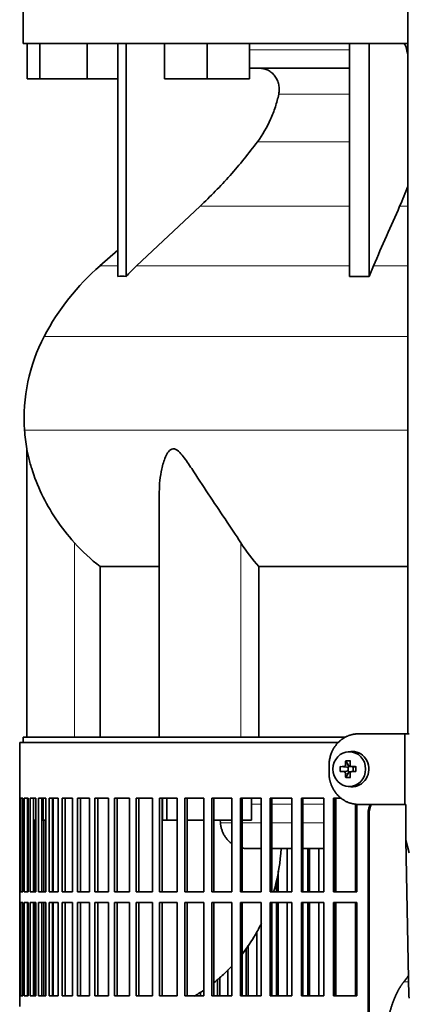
# Model space of a CAD drawing. Header units: millimetres. Extents: x 436 to 1321, y -1379 to 1435.
# Tile 13 of 27: x 443 to 553, y 121 to 400. Entities that reach past the tile are written whole.
import ezdxf

# ---------------------------------------------------------------- set-up
doc = ezdxf.new("R2010")
doc.units = ezdxf.units.MM
for name, color, linetype in [('LOW_334-2', 7, 'Continuous'), ('M5X8_UNI7687', 7, 'Continuous'), ('VSI344-454_FILTR', 7, 'Continuous'), ('VSI344-454_SUPPO', 7, 'Continuous'), ('VSI344-454_TERMI', 7, 'Continuous'), ('VSI344_DIFFUSORE', 7, 'Continuous')]:
    doc.layers.add(name, color=color, linetype=linetype)

# ---------------------------------------------------------------- blocks, each defined once
blk = doc.blocks.new('SE')
at = {"layer": 'LOW_334-2', "color": 7, "linetype": 'Continuous', "lineweight": 35}
blk.add_line((552.84, 649.52), (552.84, 197.52), dxfattribs=at)
at = {"layer": 'M5X8_UNI7687', "color": 7, "linetype": 'Continuous', "lineweight": 35}
for p, q in [((536.77, 192.5), (535.92, 192.43)), ((535.28, 189.85), (536.04, 188.55)), ((533.73, 188.21), (535.58, 188.05)), ((533.73, 186.83), (535.58, 186.98)), ((535.98, 186.95), (535.98, 188.08)), ((536.15, 188.27), (536.77, 188.27)), ((536.85, 188.25), (537.44, 188.05)), ((537.44, 186.98), (536.85, 186.78)), ((537.38, 188.07), (537.38, 186.96)), ((538.12, 188.21), (537.52, 188.05)), ((538.12, 186.83), (537.52, 186.98)), ((535.28, 185.18), (536.04, 186.49)), ((536.73, 186.77), (536.15, 186.77)), ((535.92, 182.6), (536.77, 182.53))]:
    blk.add_line(p, q, dxfattribs=at)
at = {"layer": 'M5X8_UNI7687', "color": 4, "linetype": 'Continuous', "lineweight": 9}
for p, q in [((535.58, 188.05), (534.72, 188.23)), ((534.72, 186.81), (535.58, 186.98)), ((535.19, 188.73), (536.04, 188.55)), ((536.99, 188.23), (537.52, 188.05)), ((537.52, 186.98), (536.99, 186.81)), ((536.04, 186.49), (535.19, 186.31))]:
    blk.add_line(p, q, dxfattribs=at)
at = {"layer": 'M5X8_UNI7687', "color": 7, "linetype": 'Continuous', "lineweight": 35}
for centre, radius, start, end in [((544.9, 187.52), 11.19, 176.4519, 183.5481), ((504.17, 187.52), 33.96, 358.8317, 1.1683)]:
    blk.add_arc(centre, radius, start, end, dxfattribs=at)
blk.add_ellipse((536.27, 187.52), major_axis=(0, 4.93), ratio=0.939693, dxfattribs=at)
for centre, major_axis, ratio, start_param, end_param in [((537.12, 187.52), (0, 5), 0.939693, 3.065157, 6.283185), ((537.12, 187.52), (0, 5), 0.939693, 0, 0.076435), ((539.39, 187.52), (0, 10), 0.422618, 1.335108, 1.449667), ((538.49, 184.45), (-8.99, 2.22), 0.549436, -1.223909, -1.074217), ((539.09, 187.52), (0, 10), 0.258819, 1.335108, 1.449667), ((539.24, 187.36), (-9.99, 0.3), 0.0819, -1.099374, -0.984815), ((535.57, 188.56), (0.805, -0.118), 0.613124, 4.809424, 5.327625), ((535.57, 186.48), (0.805, 0.118), 0.613124, 0.95556, 1.473761), ((535.74, 188.52), (0.03, -0.501), 0.939258, 0.461161, 0.987959), ((535.74, 186.52), (0.03, 0.501), 0.939258, 5.295226, 5.822024), ((535.57, 188.56), (0.521, -0.505), 0.511875, 0.559691, 1.077892), ((539.24, 187.36), (-9.99, 0.3), 0.0819, -1.456192, -1.341632), ((537.52, 188.56), (0.052, 0.506), 0.51441, 3.025925, 3.331693), ((537.52, 186.48), (0.052, -0.506), 0.51441, 2.951492, 3.25726), ((539.24, 187.67), (-9.99, -0.3), 0.0819, 0.984815, 1.099374), ((539.39, 187.52), (0, -10), 0.422618, -1.449667, -1.335108), ((538.49, 190.58), (-8.99, -2.22), 0.549436, 1.074217, 1.223909), ((535.57, 186.48), (0.521, 0.505), 0.511875, 5.205293, 5.723494), ((539.09, 187.52), (0, -10), 0.258819, -1.449667, -1.335108), ((539.24, 187.67), (-9.99, -0.3), 0.0819, 1.341632, 1.456192)]:
    blk.add_ellipse(centre, major_axis=major_axis, ratio=ratio, start_param=start_param, end_param=end_param, dxfattribs=at)
for points in [[(534.72, 188.23), (534.74, 188.23), (534.77, 188.23), (534.81, 188.24), (534.85, 188.25), (534.89, 188.27), (534.93, 188.29), (534.97, 188.31), (535.01, 188.34), (535.04, 188.38), (535.08, 188.41), (535.1, 188.45), (535.13, 188.49), (535.15, 188.54), (535.17, 188.58), (535.18, 188.63), (535.19, 188.67), (535.19, 188.71), (535.19, 188.73)], [(536.53, 188.73), (536.53, 188.71), (536.53, 188.67), (536.53, 188.63), (536.54, 188.58), (536.56, 188.54), (536.57, 188.49), (536.6, 188.45), (536.62, 188.41), (536.66, 188.38), (536.69, 188.34), (536.73, 188.31), (536.77, 188.29), (536.81, 188.27), (536.85, 188.25), (536.9, 188.24), (536.94, 188.23), (536.98, 188.23), (536.99, 188.23)], [(535.19, 186.31), (535.19, 186.33), (535.19, 186.36), (535.18, 186.41), (535.17, 186.46), (535.15, 186.5), (535.13, 186.54), (535.1, 186.58), (535.08, 186.62), (535.04, 186.66), (535.01, 186.69), (534.97, 186.72), (534.93, 186.75), (534.89, 186.77), (534.85, 186.79), (534.81, 186.8), (534.77, 186.81), (534.74, 186.81), (534.72, 186.81)], [(536.99, 186.81), (536.98, 186.81), (536.94, 186.81), (536.9, 186.8), (536.85, 186.79), (536.81, 186.77), (536.77, 186.75), (536.73, 186.72), (536.69, 186.69), (536.66, 186.66), (536.62, 186.62), (536.6, 186.58), (536.57, 186.54), (536.56, 186.5), (536.54, 186.46), (536.53, 186.41), (536.53, 186.36), (536.53, 186.33), (536.53, 186.31)]]:
    blk.add_open_spline(points, degree=3, dxfattribs=at)
at = {"layer": 'VSI344-454_FILTR', "color": 7, "linetype": 'Continuous', "lineweight": 35}
for p, q in [((533.13, 195.02), (443.05, 195.02)), ((443.05, 195.02), (443.05, 179.27)), ((443.05, 179.27), (443.17, 179.27)), ((443.05, 152.77), (443.05, 179.27)), ((443.17, 152.77), (443.17, 179.27)), ((443.33, 179.27), (443.94, 179.27)), ((443.33, 152.77), (443.33, 179.27)), ((443.94, 152.77), (443.94, 179.27)), ((444.31, 179.27), (445.41, 179.27)), ((444.31, 152.77), (444.31, 179.27)), ((445.29, 152.77), (445.29, 179.27)), ((445.41, 152.77), (445.41, 179.27)), ((445.98, 179.27), (447.56, 179.27)), ((445.98, 152.77), (445.98, 179.27)), ((446.95, 152.77), (446.95, 179.27)), ((447.56, 152.77), (447.56, 179.27)), ((448.33, 179.27), (450.39, 179.27)), ((448.33, 152.77), (448.33, 179.27)), ((449.29, 152.77), (449.29, 179.27)), ((450.39, 152.77), (450.39, 179.27)), ((451.36, 179.27), (453.88, 179.27)), ((451.36, 152.77), (451.36, 179.27)), ((452.29, 152.77), (452.29, 179.27)), ((453.88, 152.77), (453.88, 179.27)), ((455.04, 179.27), (458.02, 179.27)), ((455.04, 152.77), (455.04, 179.27)), ((455.95, 152.77), (455.95, 179.27)), ((458.02, 152.77), (458.02, 179.27)), ((459.37, 179.27), (462.78, 179.27)), ((459.37, 152.77), (459.37, 179.27)), ((460.25, 152.77), (460.25, 179.27)), ((462.78, 152.77), (462.78, 179.27)), ((464.32, 179.27), (468.15, 179.27)), ((464.32, 152.77), (464.32, 179.27)), ((465.16, 152.77), (465.16, 179.27)), ((468.15, 152.77), (468.15, 179.27)), ((469.86, 179.27), (474.09, 179.27)), ((469.86, 152.77), (469.86, 179.27)), ((470.66, 152.77), (470.66, 179.27)), ((474.09, 152.77), (474.09, 179.27)), ((475.97, 179.27), (480.59, 179.27)), ((475.97, 152.77), (475.97, 179.27)), ((476.73, 152.77), (476.73, 179.27)), ((480.59, 152.77), (480.59, 179.27)), ((482.62, 179.27), (487.59, 179.27)), ((482.62, 152.77), (482.62, 179.27)), ((483.33, 152.77), (483.33, 179.27)), ((487.59, 152.77), (487.59, 179.27)), ((489.78, 179.27), (495.09, 179.27)), ((489.78, 152.77), (489.78, 179.27)), ((490.43, 152.77), (490.43, 179.27)), ((495.09, 152.77), (495.09, 179.27)), ((497.4, 179.27), (503.02, 179.27)), ((497.4, 152.77), (497.4, 179.27)), ((498, 152.77), (498, 179.27)), ((503.02, 152.77), (503.02, 179.27)), ((505.46, 179.27), (511.36, 179.27)), ((505.46, 152.77), (505.46, 179.27)), ((506.01, 152.77), (506.01, 179.27)), ((511.36, 152.77), (511.36, 179.27)), ((513.92, 179.27), (520.07, 179.27)), ((513.92, 152.77), (513.92, 179.27)), ((514.41, 152.77), (514.41, 179.27)), ((520.07, 152.77), (520.07, 179.27)), ((522.73, 179.27), (529.11, 179.27)), ((522.73, 152.77), (522.73, 179.27)), ((523.15, 152.77), (523.15, 179.27)), ((529.11, 152.77), (529.11, 179.27)), ((531.85, 179.27), (533.98, 179.27)), ((531.85, 152.77), (531.85, 179.27)), ((532.21, 152.77), (532.21, 179.27)), ((538.42, 152.77), (538.42, 177.57)), ((447.38, 152.77), (447.38, 173.02)), ((449.85, 152.77), (449.85, 173.02)), ((541.61, -95.98), (541.61, 175.02)), ((541.92, -95.98), (541.92, 175.02)), ((518.74, 152.77), (518.74, 165.02)), ((524.55, 152.77), (524.55, 165.02)), ((525.01, 152.77), (525.01, 165.02)), ((527.65, 152.77), (527.65, 165.02)), ((516.19, 152.77), (516.19, 158.65)), ((515.68, 152.77), (515.68, 155.89)), ((443.05, 152.77), (443.17, 152.77)), ((443.05, 152.77), (443.05, 149.77)), ((443.33, 152.77), (443.94, 152.77)), ((444.31, 152.77), (445.41, 152.77)), ((445.98, 152.77), (447.56, 152.77)), ((448.33, 152.77), (450.39, 152.77)), ((451.36, 152.77), (453.88, 152.77)), ((455.04, 152.77), (458.02, 152.77)), ((459.37, 152.77), (462.78, 152.77)), ((464.32, 152.77), (468.15, 152.77)), ((469.86, 152.77), (474.09, 152.77)), ((475.97, 152.77), (480.59, 152.77)), ((482.62, 152.77), (487.59, 152.77)), ((489.78, 152.77), (495.09, 152.77)), ((497.4, 152.77), (503.02, 152.77)), ((505.46, 152.77), (511.36, 152.77)), ((513.92, 152.77), (520.07, 152.77)), ((522.73, 152.77), (529.11, 152.77)), ((531.85, 152.77), (538.42, 152.77)), ((443.05, 149.77), (443.17, 149.77)), ((443.05, 123.27), (443.05, 149.77)), ((443.17, 123.27), (443.17, 149.77)), ((443.33, 149.77), (443.94, 149.77)), ((443.33, 123.27), (443.33, 149.77)), ((443.94, 123.27), (443.94, 149.77)), ((444.31, 149.77), (445.41, 149.77)), ((444.31, 123.27), (444.31, 149.77)), ((445.29, 123.27), (445.29, 149.77)), ((445.41, 123.27), (445.41, 149.77)), ((445.98, 149.77), (447.56, 149.77)), ((445.98, 123.27), (445.98, 149.77)), ((446.95, 123.27), (446.95, 149.77)), ((447.38, 123.27), (447.38, 149.77)), ((447.56, 123.27), (447.56, 149.77)), ((448.33, 149.77), (450.39, 149.77)), ((448.33, 123.27), (448.33, 149.77)), ((449.29, 123.27), (449.29, 149.77)), ((449.85, 123.27), (449.85, 149.77)), ((450.39, 123.27), (450.39, 149.77)), ((451.36, 149.77), (453.88, 149.77)), ((451.36, 123.27), (451.36, 149.77)), ((452.29, 123.27), (452.29, 149.77)), ((453.88, 123.27), (453.88, 149.77)), ((455.04, 149.77), (458.02, 149.77)), ((455.04, 123.27), (455.04, 149.77)), ((455.95, 123.27), (455.95, 149.77)), ((458.02, 123.27), (458.02, 149.77)), ((459.37, 149.77), (462.78, 149.77)), ((459.37, 123.27), (459.37, 149.77)), ((460.25, 123.27), (460.25, 149.77)), ((462.78, 123.27), (462.78, 149.77)), ((464.32, 149.77), (468.15, 149.77)), ((464.32, 123.27), (464.32, 149.77)), ((465.16, 123.27), (465.16, 149.77)), ((468.15, 123.27), (468.15, 149.77)), ((469.86, 149.77), (474.09, 149.77)), ((469.86, 123.27), (469.86, 149.77)), ((470.66, 123.27), (470.66, 149.77)), ((474.09, 123.27), (474.09, 149.77)), ((475.97, 149.77), (480.59, 149.77)), ((475.97, 123.27), (475.97, 149.77)), ((476.73, 123.27), (476.73, 149.77)), ((480.59, 123.27), (480.59, 149.77)), ((482.62, 149.77), (487.59, 149.77)), ((482.62, 123.27), (482.62, 149.77)), ((483.33, 123.27), (483.33, 149.77)), ((487.59, 123.27), (487.59, 149.77)), ((489.78, 149.77), (495.09, 149.77)), ((489.78, 123.27), (489.78, 149.77)), ((490.43, 123.27), (490.43, 149.77)), ((495.09, 123.27), (495.09, 149.77)), ((497.4, 149.77), (503.02, 149.77)), ((497.4, 123.27), (497.4, 149.77)), ((498, 123.27), (498, 149.77)), ((503.02, 123.27), (503.02, 149.77)), ((505.46, 149.77), (511.36, 149.77)), ((505.46, 123.27), (505.46, 149.77)), ((506.01, 123.27), (506.01, 149.77)), ((511.36, 123.27), (511.36, 149.77)), ((513.92, 149.77), (520.07, 149.77)), ((513.92, 123.27), (513.92, 149.77)), ((514.41, 123.27), (514.41, 149.77)), ((515.68, 123.27), (515.68, 149.77)), ((516.19, 123.27), (516.19, 149.77)), ((518.74, 123.27), (518.74, 149.77)), ((520.07, 123.27), (520.07, 149.77)), ((522.73, 149.77), (529.11, 149.77)), ((522.73, 123.27), (522.73, 149.77)), ((523.15, 123.27), (523.15, 149.77)), ((524.55, 123.27), (524.55, 149.77)), ((525.01, 123.27), (525.01, 149.77)), ((527.65, 123.27), (527.65, 149.77)), ((529.11, 123.27), (529.11, 149.77)), ((531.85, 149.77), (538.42, 149.77)), ((531.85, 123.27), (531.85, 149.77)), ((532.21, 123.27), (532.21, 149.77)), ((538.42, 123.27), (538.42, 149.77)), ((510.16, 123.27), (510.16, 141.52)), ((507.14, 123.27), (507.14, 136.77)), ((507.72, 123.27), (507.72, 137.65)), ((499.63, 123.27), (499.63, 128.45)), ((501.96, 123.27), (501.96, 130.69)), ((499, 123.27), (499, 127.89)), ((443.05, 123.27), (443.17, 123.27)), ((443.05, 123.27), (443.05, 120.27)), ((443.33, 123.27), (443.94, 123.27)), ((444.31, 123.27), (445.41, 123.27)), ((445.98, 123.27), (447.56, 123.27)), ((448.33, 123.27), (450.39, 123.27)), ((451.36, 123.27), (453.88, 123.27)), ((455.04, 123.27), (458.02, 123.27)), ((459.37, 123.27), (462.78, 123.27)), ((464.32, 123.27), (468.15, 123.27)), ((469.86, 123.27), (474.09, 123.27)), ((475.97, 123.27), (480.59, 123.27)), ((482.62, 123.27), (487.59, 123.27)), ((489.78, 123.27), (495.09, 123.27)), ((494.16, 123.27), (494.16, 124.33)), ((497.4, 123.27), (503.02, 123.27)), ((505.46, 123.27), (511.36, 123.27)), ((513.92, 123.27), (520.07, 123.27)), ((522.73, 123.27), (529.11, 123.27)), ((531.85, 123.27), (538.42, 123.27))]:
    blk.add_line(p, q, dxfattribs=at)
at = {"layer": 'VSI344-454_FILTR', "color": 4, "linetype": 'Continuous', "lineweight": 9}
blk.add_line((541.61, 175.02), (541.92, 175.02), dxfattribs=at)
at = {"layer": 'VSI344-454_FILTR', "color": 7, "linetype": 'Continuous', "lineweight": 35}
for points, knots in [([(541.61, 175.02), (541.61, 175.09), (541.61, 175.24), (541.62, 175.46), (541.65, 175.67), (541.68, 175.89), (541.72, 176.1), (541.77, 176.31), (541.82, 176.52), (541.89, 176.73), (542.02, 177.08), (542.16, 177.36), (542.27, 177.56)], [0, 0, 0, 0, 0.027983, 0.0557899, 0.0834734, 0.1110867, 0.1386835, 0.1663177, 0.1940428, 0.2219119, 0.2499772, 0.3401037, 0.3401037, 0.3401037, 0.3401037]), ([(542.58, 177.56), (542.47, 177.36), (542.31, 177.03), (542.15, 176.56), (542.05, 176.18), (541.97, 175.8), (541.93, 175.41), (541.92, 175.15), (541.92, 175.02)], [0.6599456, 0.6599456, 0.6599456, 0.6599456, 0.7500173, 0.8003848, 0.8502554, 0.8999393, 0.9497504, 1, 1, 1, 1])]:
    blk.add_open_spline(points, degree=3, knots=knots, dxfattribs=at)
at = {"layer": 'VSI344-454_SUPPO', "color": 7, "linetype": 'Continuous', "lineweight": 35}
for p, q in [((535.11, 196.52), (444.05, 196.52)), ((444.05, 196.52), (444.05, 195.02)), ((449.64, 173.02), (449.64, 179.27)), ((452.54, 152.77), (452.54, 179.27)), ((483.48, 173.02), (483.48, 179.27)), ((484.69, 173.02), (484.69, 179.27)), ((508.59, 173.02), (508.59, 179.27)), ((532.48, 152.77), (532.48, 179.27)), ((538.08, 152.77), (538.08, 177.61)), ((445.29, 173.02), (445.41, 173.02)), ((446.95, 173.02), (447.56, 173.02)), ((449.29, 173.02), (449.64, 173.02)), ((449.64, 173.02), (450.39, 173.02)), ((452.29, 173.02), (452.54, 173.02)), ((483.48, 173.02), (484.69, 173.02)), ((484.69, 173.02), (487.59, 173.02)), ((490.43, 173.02), (495.09, 173.02)), ((498, 173.02), (503.02, 173.02)), ((499.82, 172.32), (499.77, 173.02)), ((506.01, 173.02), (508.59, 173.02)), ((507.19, 165.02), (511.36, 165.02)), ((514.41, 165.02), (520.07, 165.02)), ((523.15, 165.02), (529.11, 165.02)), ((532.21, 165.02), (532.48, 165.02)), ((452.54, 123.27), (452.54, 149.77)), ((532.48, 123.27), (532.48, 149.77)), ((538.08, 123.27), (538.08, 149.77))]:
    blk.add_line(p, q, dxfattribs=at)
at = {"layer": 'VSI344-454_SUPPO', "color": 4, "linetype": 'Continuous', "lineweight": 9}
for p, q in [((511.36, 177.54), (508.59, 177.54)), ((520.07, 177.54), (514.41, 177.54)), ((529.11, 177.54), (523.15, 177.54)), ((532.48, 177.54), (532.21, 177.54)), ((499.82, 172.32), (503.02, 172.32)), ((506.01, 172.32), (511.36, 172.32)), ((514.41, 172.32), (520.07, 172.32)), ((523.15, 172.32), (529.11, 172.32)), ((532.21, 172.32), (532.48, 172.32)), ((551.69, 127.23), (553.02, 127.23))]:
    blk.add_line(p, q, dxfattribs=at)
at = {"layer": 'VSI344-454_SUPPO', "color": 7, "linetype": 'Continuous', "lineweight": 35}
for points, degree, knots in [([(499.82, 172.32), (499.86, 172.03), (499.92, 171.45), (500.13, 170.59), (500.43, 169.74), (500.82, 168.92), (501.31, 168.13), (501.89, 167.41), (502.47, 166.84), (502.86, 166.53), (503.01, 166.42)], 3, [0, 0, 0, 0, 0.0417365, 0.0843208, 0.127753, 0.1720331, 0.2171609, 0.2631364, 0.3099596, 0.3384804, 0.3384804, 0.3384804, 0.3384804]), ([(516.98, 165.01), (516.78, 161.19), (516.18, 157.45), (515.1, 153.43), (515, 153.09), (514.9, 152.75)], 3, [0.0517388, 0.0517388, 0.0517388, 0.0517388, 0.25, 0.25, 0.2684606, 0.2684606, 0.2684606, 0.2684606]), ([(511.43, 143.83), (510.89, 142.75), (510.32, 141.69), (508.6, 138.77), (507.38, 136.96), (506.05, 135.24)], 3, [0.4358245, 0.4358245, 0.4358245, 0.4358245, 0.5, 0.5, 0.6155764, 0.6155764, 0.6155764, 0.6155764]), ([(503.03, 131.71), (502.39, 131.02), (501.72, 130.35), (500.08, 128.78), (499.08, 127.91), (498.04, 127.08)], 3, [0.6987897, 0.6987897, 0.6987897, 0.6987897, 0.75, 0.75, 0.8223069, 0.8223069, 0.8223069, 0.8223069]), ([(545.93, 103.67), (545.93, 107.36), (546.33, 110.93), (546.73, 114.5), (547.49, 117.64), (548.25, 120.77), (549.33, 123.22), (550.4, 125.67), (551.69, 127.23)], 2, [0, 0, 0, 0.25, 0.25, 0.5, 0.5, 0.75, 0.75, 1, 1, 1])]:
    blk.add_open_spline(points, degree=degree, knots=knots, dxfattribs=at)
for points, degree in [([(505.99, 165.13), (506.43, 165.05), (506.87, 165.02), (507.3, 165.02)], 3), ([(551.69, 127.23), (552.36, 128.06), (553.01, 129.03)], 2), ([(495.09, 124.89), (494.21, 124.29), (493.32, 123.72), (492.41, 123.18)], 3)]:
    blk.add_open_spline(points, degree=degree, dxfattribs=at)
at = {"layer": 'VSI344-454_TERMI', "color": 7, "linetype": 'Continuous', "lineweight": 35}
for p, q in [((538.95, 197.52), (551.96, 197.52)), ((551.96, 197.52), (553.25, 197.52)), ((551.96, 177.52), (551.96, 197.52)), ((530.55, 188.52), (530.55, 186.52)), ((538.95, 177.52), (551.96, 177.52)), ((551.96, 177.52), (552.32, 177.52)), ((552.32, 167.35), (552.32, 177.52)), ((552.32, 167.35), (553.25, 163.77)), ((553.09, 123.31), (552.32, 167.35)), ((553.25, 122.68), (553.09, 123.31))]:
    blk.add_line(p, q, dxfattribs=at)
for points, knots in [([(538.95, 197.52), (538.86, 197.52), (538.67, 197.52), (538.39, 197.5), (538.12, 197.48), (537.84, 197.44), (537.57, 197.4), (537.3, 197.35), (537.03, 197.29), (536.76, 197.21), (536.49, 197.13), (536.23, 197.04), (535.97, 196.94), (535.54, 196.76), (534.96, 196.47), (534.25, 196.02), (533.59, 195.49), (532.98, 194.89), (532.42, 194.24), (531.94, 193.53), (531.52, 192.77), (531.21, 192.06), (530.98, 191.41), (530.82, 190.85), (530.7, 190.28), (530.61, 189.7), (530.56, 189.11), (530.55, 188.72), (530.55, 188.52)], [0, 0, 0, 0, 0.021016, 0.041931, 0.062766, 0.083544, 0.104287, 0.125018, 0.14576, 0.166534, 0.187364, 0.208272, 0.22928, 0.250409, 0.312471, 0.374687, 0.437512, 0.500059, 0.562597, 0.625436, 0.687652, 0.74973, 0.791863, 0.833589, 0.875085, 0.916531, 0.95811, 1, 1, 1, 1]), ([(530.55, 186.52), (530.55, 186.42), (530.55, 186.22), (530.56, 185.93), (530.58, 185.63), (530.62, 185.34), (530.65, 185.05), (530.7, 184.76), (530.76, 184.48), (530.83, 184.19), (530.9, 183.91), (530.99, 183.63), (531.08, 183.35), (531.24, 182.89), (531.52, 182.27), (531.94, 181.51), (532.42, 180.8), (532.98, 180.14), (533.59, 179.55), (534.25, 179.02), (534.96, 178.57), (535.62, 178.23), (536.23, 177.99), (536.76, 177.82), (537.3, 177.68), (537.84, 177.59), (538.39, 177.53), (538.77, 177.52), (538.95, 177.52)], [0, 0, 0, 0, 0.020995, 0.041891, 0.062709, 0.083472, 0.104202, 0.124923, 0.145657, 0.166425, 0.187252, 0.208159, 0.229169, 0.250303, 0.312364, 0.374597, 0.437423, 0.499974, 0.562512, 0.625346, 0.687554, 0.749624, 0.791753, 0.833484, 0.874994, 0.916463, 0.958072, 1, 1, 1, 1])]:
    blk.add_open_spline(points, degree=3, knots=knots, dxfattribs=at)
at = {"layer": 'VSI344_DIFFUSORE', "color": 7, "linetype": 'Continuous', "lineweight": 35}
for p, q in [((444.05, 406.52), (444.05, 393.02)), ((552.84, 393.02), (444.05, 393.02)), ((445.16, 383.02), (445.16, 393.02)), ((448.75, 383.02), (448.75, 393.02)), ((462.13, 383.02), (462.13, 393.02)), ((470.84, 327.06), (470.84, 393.02)), ((473.13, 327.06), (473.13, 393.02)), ((484.04, 383.02), (484.04, 393.02)), ((496.04, 383.02), (496.04, 393.02)), ((508.04, 383.02), (508.04, 393.02)), ((536.32, 327.06), (536.32, 393.02)), ((541.87, 327.06), (541.87, 393.02)), ((536.32, 386.02), (508.04, 386.02)), ((448.75, 383.02), (445.16, 383.02)), ((462.13, 383.02), (448.75, 383.02)), ((470.84, 383.02), (462.13, 383.02)), ((496.04, 383.02), (484.04, 383.02)), ((508.04, 383.02), (496.04, 383.02)), ((494.06, 346.92), (476.13, 330.07)), ((470.84, 334.48), (465.75, 330.07)), ((541.87, 327.06), (543.11, 330.07)), ((536.32, 327.06), (541.87, 327.06)), ((445.05, 278.2), (445.05, 196.52)), ((482.54, 266.01), (482.54, 196.52)), ((465.8, 244.89), (482.54, 244.89)), ((465.8, 196.52), (465.8, 244.89)), ((510.71, 244.89), (552.84, 244.89)), ((510.71, 196.52), (510.71, 244.89))]:
    blk.add_line(p, q, dxfattribs=at)
at = {"layer": 'VSI344_DIFFUSORE', "color": 4, "linetype": 'Continuous', "lineweight": 9}
for p, q in [((508.04, 391.23), (536.32, 391.23)), ((552.53, 391.23), (552.84, 391.23)), ((536.32, 378.68), (516.32, 378.68)), ((510.31, 365.22), (536.32, 365.22)), ((494.06, 346.92), (536.32, 346.92)), ((550.53, 346.92), (552.84, 346.92)), ((470.84, 330.07), (465.75, 330.07)), ((476.13, 330.07), (536.32, 330.07)), ((543.11, 330.07), (552.84, 330.07)), ((552.84, 310.07), (449.97, 310.07)), ((444.42, 283.52), (552.84, 283.52)), ((458.55, 196.52), (458.55, 251.62)), ((505.58, 196.52), (505.58, 251.62))]:
    blk.add_line(p, q, dxfattribs=at)
at = {"layer": 'VSI344_DIFFUSORE', "color": 7, "linetype": 'Continuous', "lineweight": 35}
for centre, radius, start, end in [((510.72, 278.34), 68.53, 131, 152.418), ((494.22, 286.96), 49.92, 152.418, 183.9452), ((497.79, 287.2), 53.5, 183.9452, 189.69)]:
    blk.add_arc(centre, radius, start, end, dxfattribs=at)
for points, knots in [([(551.47, 393.02), (551.52, 393.02), (551.58, 393.01), (551.69, 392.97), (551.74, 392.94), (551.9, 392.81), (552.01, 392.69), (552.2, 392.38), (552.28, 392.18), (552.39, 391.86), (552.42, 391.74), (552.48, 391.49), (552.51, 391.37), (552.53, 391.23)], [0, 0, 0, 0, 0.125, 0.125, 0.25, 0.25, 0.5, 0.5, 0.75, 0.75, 0.875, 0.875, 1, 1, 1, 1]), ([(552.83, 389.9), (552.81, 389.97), (552.79, 390.05), (552.68, 390.48), (552.6, 390.85), (552.53, 391.23)], [0.8491188, 0.8491188, 0.8491188, 0.8491188, 0.875, 0.875, 1, 1, 1, 1]), ([(516.32, 378.68), (516.41, 379.12), (516.46, 379.57), (516.46, 380.47), (516.42, 380.91), (516.28, 381.58), (516.22, 381.79), (516.08, 382.22), (516, 382.43), (515.73, 383.04), (515.51, 383.41), (515.12, 383.94), (514.98, 384.11), (514.69, 384.42), (514.53, 384.57), (514.21, 384.85), (514.04, 384.98), (513.69, 385.22), (513.51, 385.33), (512.94, 385.62), (512.55, 385.77), (511.95, 385.92), (511.74, 385.96), (511.33, 386.01), (511.12, 386.02), (510.91, 386.02)], [0, 0, 0, 0, 0.125, 0.125, 0.25, 0.25, 0.3125, 0.3125, 0.375, 0.375, 0.5, 0.5, 0.5625, 0.5625, 0.625, 0.625, 0.6875, 0.6875, 0.75, 0.75, 0.875, 0.875, 0.9375, 0.9375, 1, 1, 1, 1]), ([(510.31, 365.22), (511.76, 367.17), (513, 369.29), (514.53, 372.72), (514.98, 373.89), (515.74, 376.26), (516.07, 377.46), (516.32, 378.68)], [0, 0, 0, 0, 0.5, 0.5, 0.75, 0.75, 1, 1, 1, 1]), ([(494.06, 346.92), (496.99, 349.69), (499.83, 352.6), (505.29, 358.74), (507.87, 361.93), (510.31, 365.22)], [0, 0, 0, 0, 0.5, 0.5, 1, 1, 1, 1]), ([(458.55, 251.62), (456.61, 253.79), (454.87, 256.03), (451.75, 260.69), (450.39, 263.08), (448.11, 267.85), (447.17, 270.27), (446.07, 273.82), (445.76, 274.99), (445.38, 276.59), (445.27, 277.11), (445.1, 277.93), (445.05, 278.23), (445.05, 278.23)], [0, 0, 0, 0, 0.125, 0.125, 0.25, 0.25, 0.375, 0.375, 0.4375, 0.4375, 0.46875, 0.46875, 0.4987021, 0.4987021, 0.4987021, 0.4987021]), ([(505.58, 251.62), (504.21, 253.79), (502.7, 256.03), (499.57, 260.69), (497.96, 263.08), (494.82, 267.85), (493.27, 270.27), (490.91, 273.82), (490.12, 274.99), (488.86, 276.59), (488.43, 277.11), (487.47, 277.94), (486.94, 278.26), (485.92, 278.2), (485.48, 277.85), (484.8, 276.99), (484.53, 276.48), (483.82, 274.86), (483.49, 273.7), (482.76, 270.39), (482.54, 268.19), (482.54, 266.01)], [0, 0, 0, 0, 0.125, 0.125, 0.25, 0.25, 0.375, 0.375, 0.4375, 0.4375, 0.46875, 0.46875, 0.5, 0.5, 0.53125, 0.53125, 0.5625, 0.5625, 0.625, 0.625, 0.7389823, 0.7389823, 0.7389823, 0.7389823])]:
    blk.add_open_spline(points, degree=3, knots=knots, dxfattribs=at)
for points in [[(552.88, 352.57), (552.11, 350.62), (551.33, 348.74), (550.53, 346.92)], [(543.11, 330.07), (545.58, 335.69), (548.06, 341.3), (550.53, 346.92)], [(476.13, 330.07), (475.1, 329.1), (474.1, 328.09), (473.13, 327.06)], [(473.13, 327.06), (472.37, 327.1), (471.6, 327.1), (470.84, 327.06)], [(465.8, 244.89), (463.17, 246.91), (460.76, 249.15), (458.55, 251.62)], [(510.71, 244.89), (508.85, 246.91), (507.15, 249.15), (505.58, 251.62)]]:
    blk.add_open_spline(points, degree=3, dxfattribs=at)

msp = doc.modelspace()

# ---------------------------------------------------------------- block references
msp.add_blockref('SE', (0, 0))

doc.saveas('drawing.dxf')
